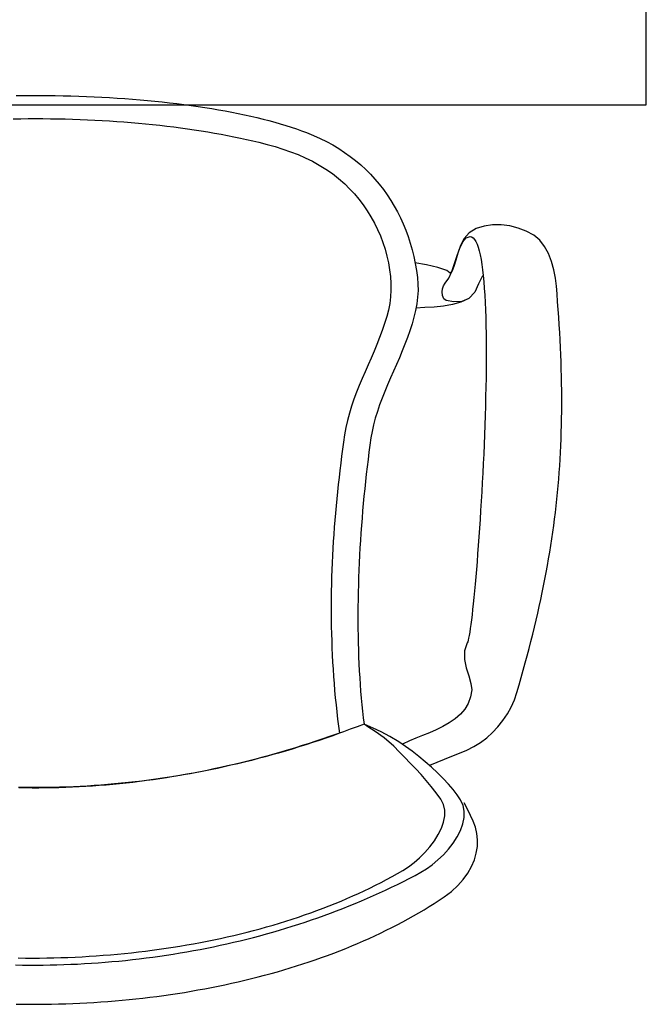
# Model space of a CAD drawing. Header units: millimetres. Extents: x 274611 to 571164, y 158736 to 298905.
# Tile 42 of 172: x 416960 to 417310, y 192471 to 193021. Entities that reach past the tile are written whole.
import ezdxf

# ---------------------------------------------------------------- set-up
doc = ezdxf.new("R2010")
doc.units = ezdxf.units.MM
doc.header["$LTSCALE"] = 400
doc.layers.add('inr', color=4, linetype='Continuous')

# ---------------------------------------------------------------- blocks, each defined once
blk = doc.blocks.new('NUM1-CN02_B2')
for p, q in [((-5.46, -0.03), (-1.08, 0)), ((-1.08, 0), (3.3, 0)), ((-9.84, -0.08), (-5.46, -0.03)), ((3.3, 0), (7.69, -0.03)), ((7.69, -0.03), (12.07, -0.08)), ((12.07, -0.08), (16.44, -0.16)), ((16.44, -0.16), (20.81, -0.27)), ((20.81, -0.27), (25.16, -0.4)), ((25.16, -0.4), (29.51, -0.57)), ((29.51, -0.57), (33.84, -0.75)), ((33.84, -0.75), (38.16, -0.97)), ((38.16, -0.97), (42.45, -1.21)), ((42.45, -1.21), (46.73, -1.47)), ((46.73, -1.47), (50.98, -1.77)), ((50.98, -1.77), (55.21, -2.09)), ((55.21, -2.09), (59.42, -2.43)), ((59.42, -2.43), (63.59, -2.81)), ((63.59, -2.81), (67.74, -3.21)), ((67.74, -3.21), (71.85, -3.63)), ((71.85, -3.63), (75.92, -4.09)), ((75.92, -4.09), (79.96, -4.57)), ((79.96, -4.57), (83.96, -5.07)), ((83.96, -5.07), (87.92, -5.61)), ((87.92, -5.61), (91.83, -6.16)), ((91.83, -6.16), (95.7, -6.75)), ((95.7, -6.75), (99.52, -7.36)), ((99.52, -7.36), (103.29, -8)), ((103.29, -8), (107.01, -8.67)), ((107.01, -8.67), (110.68, -9.36)), ((110.68, -9.36), (114.29, -10.08)), ((114.29, -10.08), (117.84, -10.82)), ((117.84, -10.82), (121.33, -11.59)), ((-11.39, -13.07), (-7.24, -13.01)), ((-7.24, -13.01), (-3.1, -12.97)), ((-3.1, -12.97), (1.05, -12.95)), ((1.05, -12.95), (5.2, -12.97)), ((5.2, -12.97), (9.35, -13.01)), ((9.35, -13.01), (13.5, -13.07)), ((13.5, -13.07), (17.64, -13.16)), ((17.64, -13.16), (21.77, -13.28)), ((21.77, -13.28), (25.9, -13.42)), ((25.9, -13.42), (30.02, -13.59)), ((30.02, -13.59), (34.13, -13.78)), ((34.13, -13.78), (38.22, -14)), ((38.22, -14), (42.31, -14.25)), ((42.31, -14.25), (46.38, -14.52)), ((46.38, -14.52), (50.43, -14.82)), ((50.43, -14.82), (54.46, -15.14)), ((54.46, -15.14), (58.48, -15.49)), ((58.48, -15.49), (62.48, -15.87)), ((62.48, -15.87), (66.45, -16.27)), ((66.45, -16.27), (70.4, -16.7)), ((121.33, -11.59), (124.75, -12.39)), ((124.75, -12.39), (128.12, -13.22)), ((128.12, -13.22), (131.41, -14.07)), ((131.41, -14.07), (134.64, -14.95)), ((134.64, -14.95), (137.79, -15.85)), ((137.79, -15.85), (140.88, -16.78)), ((70.4, -16.7), (74.33, -17.15)), ((74.33, -17.15), (78.23, -17.63)), ((78.23, -17.63), (82.1, -18.13)), ((82.1, -18.13), (85.94, -18.66)), ((85.94, -18.66), (89.75, -19.22)), ((89.75, -19.22), (93.53, -19.8)), ((93.53, -19.8), (97.28, -20.41)), ((97.28, -20.41), (100.99, -21.04)), ((100.99, -21.04), (104.67, -21.7)), ((104.67, -21.7), (108.3, -22.38)), ((140.88, -16.78), (143.88, -17.74)), ((143.88, -17.74), (146.81, -18.72)), ((146.81, -18.72), (149.66, -19.73)), ((149.66, -19.73), (152.43, -20.77)), ((152.43, -20.77), (156.28, -22.33)), ((152.43, -20.77), (152.43, -20.77)), ((108.3, -22.38), (111.9, -23.09)), ((111.9, -23.09), (115.46, -23.83)), ((115.46, -23.83), (118.97, -24.59)), ((118.97, -24.59), (122.44, -25.38)), ((122.44, -25.38), (125.87, -26.2)), ((125.87, -26.2), (130.43, -27.36)), ((130.43, -27.36), (134.89, -28.62)), ((156.28, -22.33), (160.01, -24.01)), ((160.01, -24.01), (163.61, -25.81)), ((163.61, -25.81), (167.1, -27.72)), ((134.89, -28.62), (139.25, -29.98)), ((139.25, -29.98), (143.52, -31.47)), ((143.52, -31.47), (147.68, -33.09)), ((167.1, -27.72), (170.47, -29.74)), ((170.47, -29.74), (173.72, -31.87)), ((173.72, -31.87), (176.84, -34.1)), ((147.68, -33.09), (151.74, -34.87)), ((151.74, -34.87), (155.69, -36.8)), ((155.69, -36.8), (159.52, -38.91)), ((176.84, -34.1), (179.85, -36.44)), ((179.85, -36.44), (182.74, -38.88)), ((159.52, -38.91), (163.25, -41.22)), ((163.25, -41.22), (166.86, -43.72)), ((166.86, -43.72), (170.35, -46.45)), ((182.74, -38.88), (185.5, -41.43)), ((185.5, -41.43), (188.15, -44.07)), ((170.35, -46.45), (173.73, -49.4)), ((173.73, -49.4), (176.52, -52.13)), ((188.15, -44.07), (190.67, -46.8)), ((190.67, -46.8), (193.07, -49.63)), ((176.52, -52.13), (179.18, -55.01)), ((179.18, -55.01), (181.7, -58.04)), ((193.07, -49.63), (195.35, -52.55)), ((195.35, -52.55), (197.51, -55.56)), ((181.7, -58.04), (184.08, -61.2)), ((197.51, -55.56), (199.54, -58.65)), ((199.54, -58.65), (201.46, -61.83)), ((184.08, -61.2), (186.32, -64.47)), ((186.32, -64.47), (188.4, -67.86)), ((201.46, -61.83), (203.25, -65.09)), ((203.25, -65.09), (204.91, -68.44)), ((188.4, -67.86), (190.33, -71.34)), ((190.33, -71.34), (192.09, -74.9)), ((204.91, -68.44), (206.46, -71.85)), ((192.09, -74.9), (193.67, -78.54)), ((206.46, -71.85), (207.88, -75.35)), ((207.88, -75.35), (209.18, -78.92)), ((243.3, -76.73), (240.45, -80.03)), ((247.13, -74.45), (243.3, -76.73)), ((251.65, -73.08), (247.13, -74.45)), ((256.35, -72.39), (251.65, -73.08)), ((261.14, -72.36), (256.35, -72.39)), ((265.92, -72.95), (261.14, -72.36)), ((270.61, -74.14), (265.92, -72.95)), ((275.11, -75.89), (270.61, -74.14)), ((279.31, -78.17), (275.11, -75.89)), ((193.67, -78.54), (195.09, -82.24)), ((195.09, -82.24), (196.32, -85.99)), ((209.18, -78.92), (210.36, -82.56)), ((238.13, -85.36), (239.79, -81.9)), ((240.45, -80.03), (238.37, -83.95)), ((239.79, -81.9), (241.64, -79.58)), ((241.64, -79.58), (243.79, -78.81)), ((243.79, -78.81), (244.67, -79.04)), ((244.67, -79.04), (245.5, -79.59)), ((245.5, -79.59), (246.27, -80.46)), ((246.27, -80.46), (246.99, -81.64)), ((246.99, -81.64), (247.67, -83.11)), ((282.67, -80.91), (279.31, -78.17)), ((285.43, -84.38), (282.67, -80.91)), ((196.32, -85.99), (197.36, -89.77)), ((210.36, -82.56), (211.41, -86.27)), ((211.41, -86.27), (212.34, -90.04)), ((236.6, -89.54), (238.13, -85.36)), ((238.37, -83.95), (236.87, -88.11)), ((247.67, -83.11), (248.3, -84.86)), ((248.3, -84.86), (248.88, -86.88)), ((248.88, -86.88), (249.41, -89.17)), ((287.63, -88.41), (285.43, -84.38)), ((197.36, -89.77), (198.2, -93.58)), ((212.34, -90.04), (213.14, -93.88)), ((219.43, -94.75), (212.94, -93.52)), ((235.74, -92.11), (234.78, -95.58)), ((235.1, -94.01), (236.6, -89.54)), ((236.87, -88.11), (235.74, -92.11)), ((249.41, -89.17), (249.91, -91.71)), ((249.91, -91.71), (250.36, -94.5)), ((289.34, -92.82), (287.63, -88.41)), ((290.61, -97.43), (289.34, -92.82)), ((198.2, -93.58), (198.85, -97.41)), ((198.85, -97.41), (199.29, -101.23)), ((213.14, -93.88), (213.82, -97.78)), ((213.82, -97.78), (214.38, -101.75)), ((225.84, -96.24), (219.43, -94.75)), ((230.72, -97.82), (225.84, -96.24)), ((232.59, -99.33), (230.72, -97.82)), ((231.83, -102.17), (233.54, -98.36)), ((233.8, -98.11), (232.59, -99.33)), ((233.54, -98.36), (235.1, -94.01)), ((234.78, -95.58), (233.8, -98.11)), ((250.36, -94.5), (250.76, -97.51)), ((250.76, -97.51), (251.13, -100.74)), ((291.48, -102.05), (290.61, -97.43)), ((199.29, -101.23), (199.52, -105.05)), ((214.38, -101.75), (214.68, -105.41)), ((214.38, -101.75), (214.38, -101.75)), ((229.89, -105.01), (231.83, -102.17)), ((250.76, -100.77), (248.56, -105.36)), ((251.13, -100.74), (251.46, -104.18)), ((251.46, -104.18), (251.74, -107.82)), ((292, -106.52), (291.48, -102.05)), ((199.54, -108.85), (199.32, -112.61)), ((199.52, -105.05), (199.54, -108.85)), ((214.7, -109.1), (214.46, -112.8)), ((214.68, -105.41), (214.7, -109.1)), ((228.16, -109.84), (228.3, -108.11)), ((228.41, -111.8), (228.16, -109.84)), ((228.3, -108.11), (228.9, -106.44)), ((228.9, -106.44), (229.89, -105.01)), ((246.36, -109.95), (243.13, -113.57)), ((248.56, -105.36), (246.36, -109.95)), ((251.74, -107.82), (252, -111.65)), ((292.37, -110.96), (292, -106.52)), ((199.32, -112.61), (198.89, -116.33)), ((214.46, -112.8), (213.99, -116.52)), ((229.1, -113.65), (228.41, -111.8)), ((230.45, -114.71), (229.1, -113.65)), ((234.79, -115.4), (230.45, -114.71)), ((238.71, -115.47), (233.94, -116.82)), ((239.2, -115.16), (234.79, -115.4)), ((243.13, -113.57), (238.71, -115.47)), ((243.13, -113.57), (239.2, -115.16)), ((252, -111.65), (252.21, -115.65)), ((292.71, -115.35), (292.37, -110.96)), ((293.03, -119.69), (292.71, -115.35)), ((198.21, -119.99), (197.29, -123.58)), ((198.89, -116.33), (198.21, -119.99)), ((213.3, -120.25), (212.41, -123.99)), ((213.99, -116.52), (213.3, -120.25)), ((218.57, -118.61), (213.44, -118.82)), ((223.76, -118.28), (218.57, -118.61)), ((228.92, -117.72), (223.76, -118.28)), ((233.94, -116.82), (228.92, -117.72)), ((252.21, -115.65), (252.39, -119.82)), ((252.39, -119.82), (252.53, -124.15)), ((293.33, -123.99), (293.03, -119.69)), ((197.29, -123.58), (196.07, -127.53)), ((212.41, -123.99), (211.36, -127.75)), ((252.53, -124.15), (252.65, -128.62)), ((293.6, -128.25), (293.33, -123.99)), ((194.72, -131.43), (193.26, -135.31)), ((196.07, -127.53), (194.72, -131.43)), ((210.15, -131.51), (208.82, -135.28)), ((211.36, -127.75), (210.15, -131.51)), ((252.65, -128.62), (252.73, -133.22)), ((293.85, -132.47), (293.6, -128.25)), ((193.26, -135.31), (191.72, -139.16)), ((208.82, -135.28), (207.38, -139.05)), ((252.73, -133.22), (252.78, -137.95)), ((294.08, -136.66), (293.85, -132.47)), ((294.28, -140.8), (294.08, -136.66)), ((190.12, -142.99), (188.48, -146.81)), ((191.72, -139.16), (190.12, -142.99)), ((205.85, -142.83), (204.27, -146.61)), ((207.38, -139.05), (205.85, -142.83)), ((252.78, -137.95), (252.8, -142.79)), ((252.8, -142.79), (252.79, -147.73)), ((294.46, -144.91), (294.28, -140.8)), ((188.48, -146.81), (186.81, -150.63)), ((204.27, -146.61), (202.64, -150.38)), ((252.79, -147.73), (252.75, -152.76)), ((294.61, -148.99), (294.46, -144.91)), ((186.81, -150.63), (185.15, -154.44)), ((202.64, -150.38), (201, -154.16)), ((252.75, -152.76), (252.69, -157.88)), ((294.74, -153.03), (294.61, -148.99)), ((294.84, -157.04), (294.74, -153.03)), ((183.5, -158.26), (181.91, -162.09)), ((185.15, -154.44), (183.5, -158.26)), ((199.36, -157.93), (197.74, -161.7)), ((201, -154.16), (199.36, -157.93)), ((252.69, -157.88), (252.61, -163.06)), ((294.92, -161.02), (294.84, -157.04)), ((181.91, -162.09), (180.37, -165.94)), ((197.74, -161.7), (196.17, -165.46)), ((252.61, -163.06), (252.49, -168.3)), ((294.97, -164.98), (294.92, -161.02)), ((295, -168.91), (294.97, -164.98)), ((178.92, -169.81), (177.58, -173.71)), ((180.37, -165.94), (178.92, -169.81)), ((194.68, -169.21), (193.27, -172.95)), ((196.17, -165.46), (194.68, -169.21)), ((252.49, -168.3), (252.36, -173.6)), ((295, -172.81), (295, -168.91)), ((177.58, -173.71), (176.36, -177.65)), ((193.27, -172.95), (191.98, -176.68)), ((252.36, -173.6), (252.21, -178.93)), ((294.98, -176.69), (295, -172.81)), ((176.36, -177.65), (175.3, -181.63)), ((190.82, -180.39), (189.82, -184.09)), ((191.98, -176.68), (190.82, -180.39)), ((252.21, -178.93), (252.03, -184.28)), ((294.86, -184.38), (294.93, -180.54)), ((294.93, -180.54), (294.98, -176.69)), ((174.4, -185.65), (173.7, -189.73)), ((175.3, -181.63), (174.4, -185.65)), ((189.82, -184.09), (189, -187.77)), ((252.03, -184.28), (251.83, -189.65)), ((294.75, -188.2), (294.86, -184.38)), ((173.7, -189.73), (173.13, -193.71)), ((188.38, -191.43), (187.82, -195.42)), ((189, -187.77), (188.38, -191.43)), ((251.83, -189.65), (251.62, -195.03)), ((294.47, -195.78), (294.63, -191.99)), ((294.63, -191.99), (294.75, -188.2)), ((172.57, -197.68), (172.04, -201.65)), ((173.13, -193.71), (172.57, -197.68)), ((187.82, -195.42), (187.29, -199.44)), ((251.62, -195.03), (251.39, -200.41)), ((294.29, -199.55), (294.47, -195.78)), ((172.04, -201.65), (171.53, -205.62)), ((186.78, -203.48), (186.29, -207.54)), ((187.29, -199.44), (186.78, -203.48)), ((251.39, -200.41), (251.14, -205.76)), ((293.85, -207.04), (294.09, -203.3)), ((294.09, -203.3), (294.29, -199.55)), ((171.53, -205.62), (171.04, -209.59)), ((186.29, -207.54), (185.82, -211.61)), ((251.14, -205.76), (250.88, -211.09)), ((293.59, -210.78), (293.85, -207.04)), ((170.57, -213.56), (170.13, -217.53)), ((171.04, -209.59), (170.57, -213.56)), ((185.82, -211.61), (185.36, -215.7)), ((250.88, -211.09), (250.6, -216.39)), ((292.99, -218.22), (293.3, -214.5)), ((293.3, -214.5), (293.59, -210.78)), ((170.13, -217.53), (169.7, -221.5)), ((184.93, -219.8), (184.52, -223.91)), ((185.36, -215.7), (184.93, -219.8)), ((250.6, -216.39), (250.31, -221.63)), ((292.64, -221.93), (292.99, -218.22)), ((169.3, -225.47), (168.92, -229.44)), ((169.7, -221.5), (169.3, -225.47)), ((184.52, -223.91), (184.13, -228.03)), ((250.31, -221.63), (250.01, -226.82)), ((292.27, -225.63), (292.64, -221.93)), ((168.92, -229.44), (168.57, -233.41)), ((184.13, -228.03), (183.77, -232.16)), ((250.01, -226.82), (249.7, -231.94)), ((291.45, -233.04), (291.87, -229.34)), ((291.87, -229.34), (292.27, -225.63)), ((168.57, -233.41), (168.23, -237.38)), ((183.42, -236.3), (183.1, -240.44)), ((183.77, -232.16), (183.42, -236.3)), ((249.7, -231.94), (249.38, -236.98)), ((290.99, -236.74), (291.45, -233.04)), ((167.92, -241.35), (167.64, -245.32)), ((168.23, -237.38), (167.92, -241.35)), ((183.1, -240.44), (182.8, -244.58)), ((249.05, -241.92), (248.71, -246.77)), ((249.38, -236.98), (249.05, -241.92)), ((290, -244.15), (290.51, -240.45)), ((290.51, -240.45), (290.99, -236.74)), ((167.64, -245.32), (167.38, -249.28)), ((182.8, -244.58), (182.52, -248.72)), ((248.71, -246.77), (248.37, -251.5)), ((289.46, -247.86), (290, -244.15)), ((167.38, -249.28), (167.14, -253.25)), ((182.27, -252.87), (182.04, -257.01)), ((182.52, -248.72), (182.27, -252.87)), ((248.37, -251.5), (248.02, -256.11)), ((288.29, -255.31), (288.89, -251.58)), ((288.89, -251.58), (289.46, -247.86)), ((166.93, -257.22), (166.74, -261.18)), ((167.14, -253.25), (166.93, -257.22)), ((182.04, -257.01), (181.84, -261.15)), ((248.02, -256.11), (247.67, -260.59)), ((287.66, -259.04), (288.29, -255.31)), ((166.74, -261.18), (166.58, -265.15)), ((181.84, -261.15), (181.66, -265.28)), ((247.67, -260.59), (247.32, -264.92)), ((286.32, -266.54), (287, -262.79)), ((287, -262.79), (287.66, -259.04)), ((166.45, -269.12), (166.34, -273.09)), ((166.58, -265.15), (166.45, -269.12)), ((181.5, -269.4), (181.37, -273.52)), ((181.66, -265.28), (181.5, -269.4)), ((246.96, -269.1), (246.61, -273.11)), ((247.32, -264.92), (246.96, -269.1)), ((285.6, -270.31), (286.32, -266.54)), ((166.34, -273.09), (166.26, -277.05)), ((181.37, -273.52), (181.26, -277.62)), ((246.61, -273.11), (246.25, -276.95)), ((284.08, -277.9), (284.86, -274.1)), ((284.86, -274.1), (285.6, -270.31)), ((166.26, -277.05), (166.21, -281.02)), ((181.26, -277.62), (181.18, -281.71)), ((245.9, -280.6), (245.55, -284.05)), ((246.25, -276.95), (245.9, -280.6)), ((283.27, -281.72), (284.08, -277.9)), ((166.21, -281.02), (166.18, -284.99)), ((166.18, -284.99), (166.19, -288.96)), ((181.13, -285.79), (181.1, -289.86)), ((181.18, -281.71), (181.13, -285.79)), ((245.55, -284.05), (245.2, -287.29)), ((281.57, -289.42), (282.44, -285.56)), ((282.44, -285.56), (283.27, -281.72)), ((166.19, -288.96), (166.22, -292.93)), ((181.1, -289.86), (181.1, -293.9)), ((244.86, -290.32), (244.52, -293.11)), ((245.2, -287.29), (244.86, -290.32)), ((280.67, -293.3), (281.57, -289.42)), ((166.22, -292.93), (166.27, -296.89)), ((166.27, -296.89), (166.36, -300.86)), ((181.1, -293.9), (181.13, -297.93)), ((244.19, -295.67), (243.87, -297.97)), ((244.52, -293.11), (244.19, -295.67)), ((279.75, -297.21), (280.67, -293.3)), ((166.36, -300.86), (166.48, -304.83)), ((181.13, -297.93), (181.19, -301.94)), ((181.19, -301.94), (181.27, -305.92)), ((243.27, -301.77), (242.98, -303.26)), ((243.56, -300.01), (243.27, -301.77)), ((243.87, -297.97), (243.56, -300.01)), ((277.8, -305.1), (278.79, -301.14)), ((278.79, -301.14), (279.75, -297.21)), ((166.48, -304.83), (166.62, -308.8)), ((181.27, -305.92), (181.38, -309.88)), ((242.2, -305.9), (240.62, -310.46)), ((242.44, -305.33), (242.2, -305.9)), ((242.7, -304.45), (242.44, -305.33)), ((242.98, -303.26), (242.7, -304.45)), ((276.78, -309.09), (277.8, -305.1)), ((166.62, -308.8), (166.8, -312.77)), ((166.8, -312.77), (167, -316.74)), ((181.38, -309.88), (181.52, -313.81)), ((240.62, -310.46), (240.62, -315.18)), ((274.64, -317.15), (275.72, -313.11)), ((275.72, -313.11), (276.78, -309.09)), ((167, -316.74), (167.24, -320.71)), ((181.52, -313.81), (181.69, -317.72)), ((181.69, -317.72), (181.88, -321.6)), ((240.62, -315.18), (241.62, -319.89)), ((273.52, -321.24), (274.64, -317.15)), ((167.24, -320.71), (167.51, -324.69)), ((181.88, -321.6), (182.11, -325.45)), ((241.62, -319.89), (243.02, -324.42)), ((243.02, -324.42), (244.23, -328.58)), ((272.38, -325.35), (273.52, -321.24)), ((167.51, -324.69), (167.81, -328.66)), ((167.81, -328.66), (168.13, -332.63)), ((182.11, -325.45), (182.37, -329.26)), ((182.37, -329.26), (182.65, -333.04)), ((244.23, -328.58), (244.68, -332.2)), ((269.98, -333.69), (271.2, -329.5)), ((271.2, -329.5), (272.38, -325.35)), ((168.13, -332.63), (168.5, -336.61)), ((182.65, -333.04), (182.97, -336.79)), ((244.68, -332.2), (244.11, -336.2)), ((268.56, -337.82), (269.98, -333.69)), ((168.5, -336.61), (168.89, -340.58)), ((168.89, -340.58), (169.32, -344.56)), ((182.97, -336.79), (183.32, -340.5)), ((183.32, -340.5), (183.7, -344.16)), ((242.81, -339.77), (240.87, -342.96)), ((244.11, -336.2), (242.81, -339.77)), ((266.76, -341.83), (268.56, -337.82)), ((169.32, -344.56), (169.78, -348.53)), ((183.7, -344.16), (184.11, -347.79)), ((238.39, -345.8), (235.46, -348.34)), ((240.87, -342.96), (238.39, -345.8)), ((262.12, -349.37), (264.6, -345.69)), ((264.6, -345.69), (266.76, -341.83)), ((169.78, -348.53), (170.27, -352.51)), ((184.55, -351.38), (180.7, -352.84)), ((184.11, -347.79), (184.55, -351.38)), ((186.24, -352.05), (184.55, -351.38)), ((187.19, -353.18), (184.55, -351.38)), ((184.55, -351.38), (184.55, -351.38)), ((189.57, -353.6), (186.24, -352.05)), ((232.16, -350.6), (228.6, -352.64)), ((235.46, -348.34), (232.16, -350.6)), ((259.36, -352.84), (262.12, -349.37)), ((169.18, -357.03), (165.35, -358.36)), ((170.79, -356.49), (167.03, -357.84)), ((173.02, -355.66), (169.18, -357.03)), ((170.27, -352.51), (170.79, -356.49)), ((170.79, -356.49), (170.79, -356.49)), ((176.86, -354.26), (173.02, -355.66)), ((180.7, -352.84), (176.86, -354.26)), ((190.81, -355.58), (187.19, -353.18)), ((194.1, -355.71), (189.57, -353.6)), ((195.8, -358.95), (190.81, -355.58)), ((198.88, -358.22), (194.1, -355.71)), ((221.05, -356.19), (217.24, -357.78)), ((224.87, -354.49), (221.05, -356.19)), ((228.6, -352.64), (224.87, -354.49)), ((253.11, -359), (256.35, -356.06)), ((256.35, -356.06), (259.36, -352.84)), ((151.95, -362.93), (148.17, -364.12)), ((153.87, -362.19), (150.05, -363.4)), ((155.72, -361.7), (151.95, -362.93)), ((157.69, -360.94), (153.87, -362.19)), ((159.5, -360.44), (155.72, -361.7)), ((161.52, -359.67), (157.69, -360.94)), ((163.27, -359.15), (159.5, -360.44)), ((165.35, -358.36), (161.52, -359.67)), ((167.03, -357.84), (163.27, -359.15)), ((201.16, -363.7), (195.8, -358.95)), ((204.06, -361.23), (198.88, -358.22)), ((207.7, -363.82), (204.06, -361.23)), ((210.01, -360.79), (206.03, -362.64)), ((213.53, -359.3), (210.01, -360.79)), ((217.24, -357.78), (213.53, -359.3)), ((245.83, -363.87), (249.59, -361.62)), ((249.59, -361.62), (253.11, -359)), ((133.02, -368.6), (129.23, -369.64)), ((134.81, -367.96), (131, -369.02)), ((136.82, -367.53), (133.02, -368.6)), ((138.61, -366.86), (134.81, -367.96)), ((140.6, -366.42), (136.82, -367.53)), ((142.42, -365.74), (138.61, -366.86)), ((144.39, -365.29), (140.6, -366.42)), ((146.23, -364.59), (142.42, -365.74)), ((148.17, -364.12), (144.39, -365.29)), ((150.05, -363.4), (146.23, -364.59)), ((204.26, -366.82), (201.16, -363.7)), ((207.35, -369.95), (204.26, -366.82)), ((211.39, -366.55), (207.7, -363.82)), ((215.07, -369.43), (211.39, -366.55)), ((233.68, -369.25), (237.82, -367.6)), ((237.82, -367.6), (241.89, -365.83)), ((241.89, -365.83), (245.83, -363.87)), ((112.03, -373.88), (108.24, -374.76)), ((114.03, -373.5), (110.22, -374.39)), ((115.82, -372.97), (112.03, -373.88)), ((117.83, -372.58), (114.03, -373.5)), ((119.61, -372.02), (115.82, -372.97)), ((121.63, -371.63), (117.83, -372.58)), ((123.41, -371.05), (119.61, -372.02)), ((125.43, -370.65), (121.63, -371.63)), ((127.2, -370.05), (123.41, -371.05)), ((129.23, -369.64), (125.43, -370.65)), ((131, -369.02), (127.2, -370.05)), ((210.41, -373.12), (207.35, -369.95)), ((213.43, -376.33), (210.41, -373.12)), ((218.71, -372.43), (215.07, -369.43)), ((222.24, -375.51), (218.71, -372.43)), ((221.36, -374.38), (225.39, -372.56)), ((225.39, -372.56), (229.52, -370.88)), ((229.52, -370.88), (233.68, -369.25)), ((85.57, -379.4), (81.8, -380.07)), ((87.34, -379.09), (83.51, -379.76)), ((89.35, -378.7), (85.57, -379.4)), ((91.16, -378.38), (87.34, -379.09)), ((93.12, -377.97), (89.35, -378.7)), ((94.97, -377.64), (91.16, -378.38)), ((96.9, -377.22), (93.12, -377.97)), ((98.79, -376.88), (94.97, -377.64)), ((100.68, -376.43), (96.9, -377.22)), ((102.6, -376.08), (98.79, -376.88)), ((104.46, -375.61), (100.68, -376.43)), ((106.41, -375.25), (102.6, -376.08)), ((108.24, -374.76), (104.46, -375.61)), ((110.22, -374.39), (106.41, -375.25)), ((216.39, -379.58), (213.43, -376.33)), ((219.28, -382.91), (216.39, -379.58)), ((225.61, -378.63), (222.24, -375.51)), ((228.79, -381.76), (225.61, -378.63)), ((41.38, -385.16), (37.54, -385.46)), ((44.17, -385.08), (40.42, -385.41)), ((45.22, -384.82), (41.38, -385.16)), ((47.93, -384.72), (44.17, -385.08)), ((49.05, -384.45), (45.22, -384.82)), ((51.69, -384.32), (47.93, -384.72)), ((52.89, -384.05), (49.05, -384.45)), ((55.45, -383.9), (51.69, -384.32)), ((56.72, -383.62), (52.89, -384.05)), ((59.21, -383.44), (55.45, -383.9)), ((60.55, -383.16), (56.72, -383.62)), ((62.97, -382.95), (59.21, -383.44)), ((64.38, -382.67), (60.55, -383.16)), ((66.73, -382.44), (62.97, -382.95)), ((68.21, -382.15), (64.38, -382.67)), ((70.5, -381.89), (66.73, -382.44)), ((72.04, -381.6), (68.21, -382.15)), ((74.26, -381.31), (70.5, -381.89)), ((75.87, -381.02), (72.04, -381.6)), ((78.03, -380.71), (74.26, -381.31)), ((79.69, -380.4), (75.87, -381.02)), ((81.8, -380.07), (78.03, -380.71)), ((83.51, -379.76), (79.69, -380.4)), ((222.09, -386.31), (219.28, -382.91)), ((231.72, -384.86), (228.79, -381.76)), ((234.35, -387.9), (231.72, -384.86)), ((-4.7, -386.81), (-8.54, -386.75)), ((-4.61, -387.05), (-8.36, -386.99)), ((-0.86, -386.84), (-4.7, -386.81)), ((-0.86, -387.08), (-4.61, -387.05)), ((2.98, -386.84), (-0.86, -386.84)), ((2.89, -387.08), (-0.86, -387.08)), ((6.64, -387.05), (2.89, -387.08)), ((6.83, -386.81), (2.98, -386.84)), ((10.4, -386.99), (6.64, -387.05)), ((10.67, -386.75), (6.83, -386.81)), ((14.15, -386.9), (10.4, -386.99)), ((14.51, -386.66), (10.67, -386.75)), ((17.9, -386.78), (14.15, -386.9)), ((18.35, -386.54), (14.51, -386.66)), ((21.65, -386.63), (17.9, -386.78)), ((22.19, -386.38), (18.35, -386.54)), ((25.4, -386.45), (21.65, -386.63)), ((26.03, -386.2), (22.19, -386.38)), ((29.16, -386.23), (25.4, -386.45)), ((29.87, -385.98), (26.03, -386.2)), ((32.91, -385.99), (29.16, -386.23)), ((33.71, -385.74), (29.87, -385.98)), ((36.66, -385.72), (32.91, -385.99)), ((37.54, -385.46), (33.71, -385.74)), ((40.42, -385.41), (36.66, -385.72)), ((224.8, -389.79), (222.09, -386.31)), ((227.4, -393.37), (224.8, -389.79)), ((236.62, -390.83), (234.35, -387.9)), ((228.91, -396.27), (227.4, -393.37)), ((238.5, -393.62), (236.62, -390.83)), ((239.93, -396.76), (238.5, -393.62)), ((242.39, -398.94), (240.43, -395.34)), ((229.63, -399.4), (228.91, -396.27)), ((229.63, -402.7), (229.63, -399.4)), ((240.56, -400.1), (239.93, -396.76)), ((240.46, -403.58), (240.56, -400.1)), ((244.02, -402.4), (242.39, -398.94)), ((227.75, -409.6), (228.98, -406.12)), ((228.98, -406.12), (229.63, -402.7)), ((238.39, -410.74), (239.71, -407.14)), ((239.71, -407.14), (240.46, -403.58)), ((245.5, -405.61), (244.02, -402.4)), ((246.81, -408.92), (245.5, -405.61)), ((226.03, -413.09), (227.75, -409.6)), ((236.57, -414.31), (238.39, -410.74)), ((247.64, -412.4), (246.81, -408.92)), ((248, -416.01), (247.64, -412.4)), ((221.38, -419.89), (223.88, -416.54)), ((223.88, -416.54), (226.03, -413.09)), ((231.74, -421.17), (234.33, -417.81)), ((234.33, -417.81), (236.57, -414.31)), ((247.88, -419.7), (248, -416.01)), ((215.62, -426.06), (218.6, -423.08)), ((218.6, -423.08), (221.38, -419.89)), ((228.89, -424.35), (231.74, -421.17)), ((246.19, -427.22), (247.27, -423.46)), ((247.27, -423.46), (247.88, -419.7)), ((209.32, -431.18), (212.5, -428.78)), ((212.5, -428.78), (215.62, -426.06)), ((222.67, -429.95), (225.84, -427.3)), ((225.84, -427.3), (228.89, -424.35)), ((244.61, -430.96), (246.19, -427.22)), ((203.19, -434.9), (206.16, -433.2)), ((206.16, -433.2), (209.32, -431.18)), ((213.06, -435.9), (216.29, -434.17)), ((216.29, -434.17), (219.46, -432.26)), ((219.46, -432.26), (222.67, -429.95)), ((240, -438.19), (242.55, -434.63)), ((242.55, -434.63), (244.61, -430.96)), ((190.98, -441.4), (194.08, -439.82)), ((194.08, -439.82), (197.15, -438.21)), ((197.15, -438.21), (200.19, -436.57)), ((200.19, -436.57), (203.19, -434.9)), ((203.23, -440.91), (206.53, -439.27)), ((206.53, -439.27), (209.8, -437.6)), ((209.8, -437.6), (213.06, -435.9)), ((236.95, -441.62), (240, -438.19)), ((181.48, -445.95), (184.68, -444.46)), ((184.68, -444.46), (187.84, -442.95)), ((187.84, -442.95), (190.98, -441.4)), ((189.85, -447.18), (193.23, -445.66)), ((193.23, -445.66), (196.58, -444.1)), ((196.58, -444.1), (199.91, -442.52)), ((199.91, -442.52), (203.23, -440.91)), ((229.38, -447.87), (233.41, -444.86)), ((233.41, -444.86), (236.95, -441.62)), ((168.38, -451.61), (171.7, -450.24)), ((171.7, -450.24), (174.99, -448.84)), ((174.99, -448.84), (178.25, -447.41)), ((178.25, -447.41), (181.48, -445.95)), ((179.63, -451.58), (183.05, -450.14)), ((183.05, -450.14), (186.46, -448.68)), ((186.46, -448.68), (189.85, -447.18)), ((223.79, -451.54), (226.6, -449.72)), ((226.6, -449.72), (229.38, -447.87)), ((154.82, -456.78), (158.25, -455.53)), ((158.25, -455.53), (161.65, -454.25)), ((161.65, -454.25), (165.03, -452.94)), ((165.03, -452.94), (168.38, -451.61)), ((165.75, -457.03), (169.25, -455.71)), ((169.25, -455.71), (172.72, -454.36)), ((172.72, -454.36), (176.18, -452.98)), ((176.18, -452.98), (179.63, -451.58)), ((215.15, -456.82), (218.06, -455.09)), ((218.06, -455.09), (220.95, -453.33)), ((220.95, -453.33), (223.79, -451.54)), ((137.31, -462.57), (140.86, -461.47)), ((140.86, -461.47), (144.39, -460.34)), ((144.39, -460.34), (147.89, -459.19)), ((147.89, -459.19), (151.37, -458)), ((148.06, -463.18), (151.63, -462.01)), ((151.37, -458), (154.82, -456.78)), ((151.63, -462.01), (155.18, -460.81)), ((155.18, -460.81), (158.72, -459.58)), ((158.72, -459.58), (162.24, -458.32)), ((162.24, -458.32), (165.75, -457.03)), ((203.14, -463.45), (206.19, -461.84)), ((206.19, -461.84), (209.21, -460.19)), ((209.21, -460.19), (212.2, -458.52)), ((212.2, -458.52), (215.15, -456.82)), ((115.55, -468.53), (119.23, -467.61)), ((119.23, -467.61), (122.88, -466.66)), ((122.88, -466.66), (126.52, -465.68)), ((126.52, -465.68), (130.14, -464.68)), ((130.01, -468.6), (133.65, -467.58)), ((130.14, -464.68), (133.73, -463.64)), ((133.65, -467.58), (137.27, -466.52)), ((133.73, -463.64), (137.31, -462.57)), ((137.27, -466.52), (140.88, -465.44)), ((140.88, -465.44), (144.48, -464.33)), ((144.48, -464.33), (148.06, -463.18)), ((193.8, -468.13), (196.95, -466.6)), ((196.95, -466.6), (200.06, -465.04)), ((200.06, -465.04), (203.14, -463.45)), ((93.11, -473.4), (96.89, -472.67)), ((96.89, -472.67), (100.66, -471.9)), ((100.66, -471.9), (104.41, -471.1)), ((104.41, -471.1), (108.14, -470.27)), ((108.14, -470.27), (111.85, -469.41)), ((111.66, -473.29), (115.35, -472.41)), ((111.85, -469.41), (115.55, -468.53)), ((115.35, -472.41), (119.03, -471.51)), ((119.03, -471.51), (122.71, -470.57)), ((122.71, -470.57), (126.36, -469.6)), ((126.36, -469.6), (130.01, -468.6)), ((180.93, -473.96), (184.19, -472.55)), ((184.19, -472.55), (187.42, -471.1)), ((187.42, -471.1), (190.63, -469.63)), ((190.63, -469.63), (193.8, -468.13)), ((54.59, -479.12), (58.5, -478.69)), ((58.5, -478.69), (62.39, -478.22)), ((62.39, -478.22), (66.27, -477.72)), ((66.27, -477.72), (70.14, -477.2)), ((70.14, -477.2), (74, -476.64)), ((74, -476.64), (77.85, -476.05)), ((77.85, -476.05), (81.69, -475.43)), ((81.69, -475.43), (85.51, -474.79)), ((81.77, -479.27), (85.54, -478.63)), ((85.51, -474.79), (89.32, -474.11)), ((85.54, -478.63), (89.29, -477.95)), ((89.29, -477.95), (93.05, -477.25)), ((89.32, -474.11), (93.11, -473.4)), ((93.05, -477.25), (96.79, -476.52)), ((96.79, -476.52), (100.52, -475.76)), ((100.52, -475.76), (104.24, -474.96)), ((104.24, -474.96), (107.96, -474.14)), ((107.96, -474.14), (111.66, -473.29)), ((167.61, -479.33), (170.98, -478.03)), ((170.98, -478.03), (174.32, -476.7)), ((174.32, -476.7), (177.64, -475.35)), ((177.64, -475.35), (180.93, -473.96)), ((-8.57, -482.02), (-4.61, -482.07)), ((-4.61, -482.07), (-0.64, -482.08)), ((-0.64, -482.08), (3.32, -482.07)), ((3.32, -482.07), (7.29, -482.02)), ((7.29, -482.02), (11.25, -481.94)), ((11.25, -481.94), (15.21, -481.84)), ((15.21, -481.84), (19.17, -481.7)), ((19.17, -481.7), (23.13, -481.54)), ((23.13, -481.54), (27.08, -481.34)), ((27.08, -481.34), (31.03, -481.11)), ((31.03, -481.11), (34.97, -480.86)), ((34.97, -480.86), (38.91, -480.57)), ((38.91, -480.57), (42.84, -480.25)), ((39.91, -484.43), (43.74, -484.11)), ((42.84, -480.25), (46.77, -479.91)), ((43.74, -484.11), (47.57, -483.76)), ((46.77, -479.91), (50.68, -479.53)), ((47.57, -483.76), (51.39, -483.38)), ((50.68, -479.53), (54.59, -479.12)), ((51.39, -483.38), (55.21, -482.97)), ((55.21, -482.97), (59.02, -482.53)), ((59.02, -482.53), (62.83, -482.06)), ((62.83, -482.06), (66.63, -481.56)), ((66.63, -481.56), (70.42, -481.03)), ((70.42, -481.03), (74.21, -480.47)), ((74.21, -480.47), (77.99, -479.89)), ((77.99, -479.89), (81.77, -479.27)), ((153.87, -484.24), (157.34, -483.05)), ((157.34, -483.05), (160.79, -481.84)), ((160.79, -481.84), (164.21, -480.6)), ((164.21, -480.6), (167.61, -479.33)), ((-10.11, -485.96), (-6.26, -486.01)), ((-6.26, -486.01), (-2.4, -486.04)), ((-2.4, -486.04), (1.45, -486.04)), ((1.45, -486.04), (5.3, -486.01)), ((5.3, -486.01), (9.15, -485.96)), ((9.15, -485.96), (13.01, -485.87)), ((13.01, -485.87), (16.86, -485.75)), ((16.86, -485.75), (20.7, -485.6)), ((20.7, -485.6), (24.55, -485.43)), ((24.55, -485.43), (28.39, -485.22)), ((28.39, -485.22), (32.24, -484.99)), ((32.24, -484.99), (36.07, -484.72)), ((36.07, -484.72), (39.91, -484.43)), ((132.59, -490.74), (136.19, -489.73)), ((136.19, -489.73), (139.77, -488.69)), ((139.77, -488.69), (143.33, -487.62)), ((143.33, -487.62), (146.87, -486.52)), ((146.87, -486.52), (150.38, -485.39)), ((150.38, -485.39), (153.87, -484.24)), ((114.29, -495.36), (117.99, -494.49)), ((117.99, -494.49), (121.67, -493.6)), ((121.67, -493.6), (125.33, -492.67)), ((125.33, -492.67), (128.97, -491.72)), ((128.97, -491.72), (132.59, -490.74)), ((84.17, -501.26), (87.99, -500.62)), ((87.99, -500.62), (91.79, -499.95)), ((91.79, -499.95), (95.58, -499.26)), ((95.58, -499.26), (99.35, -498.54)), ((99.35, -498.54), (103.11, -497.79)), ((103.11, -497.79), (106.85, -497.01)), ((106.85, -497.01), (110.58, -496.2)), ((110.58, -496.2), (114.29, -495.36)), ((41.52, -506.35), (45.44, -506.03)), ((45.44, -506.03), (49.35, -505.68)), ((49.35, -505.68), (53.26, -505.31)), ((53.26, -505.31), (57.15, -504.9)), ((57.15, -504.9), (61.04, -504.47)), ((61.04, -504.47), (64.92, -504)), ((64.92, -504), (68.8, -503.51)), ((68.8, -503.51), (72.66, -502.99)), ((72.66, -502.99), (76.51, -502.44)), ((76.51, -502.44), (80.35, -501.86)), ((80.35, -501.86), (84.17, -501.26)), ((-9.78, -507.86), (-5.83, -507.92)), ((-5.83, -507.92), (-1.88, -507.95)), ((-1.88, -507.95), (2.08, -507.95)), ((2.08, -507.95), (6.03, -507.92)), ((6.03, -507.92), (9.99, -507.86)), ((9.99, -507.86), (13.94, -507.77)), ((13.94, -507.77), (17.89, -507.65)), ((17.89, -507.65), (21.84, -507.51)), ((21.84, -507.51), (25.78, -507.33)), ((25.78, -507.33), (29.72, -507.13)), ((29.72, -507.13), (33.66, -506.9)), ((33.66, -506.9), (37.59, -506.64)), ((37.59, -506.64), (41.52, -506.35))]:
    blk.add_line(p, q)

msp = doc.modelspace()

# ---------------------------------------------------------------- linework, layer by layer
at = {"layer": 'inr'}
msp.add_lwpolyline([(416610.35264, 193673.28626), (416610.35264, 192973.28626), (417310.35264, 192973.28626), (417310.35264, 193673.28626)], close=True, dxfattribs=at)

# ---------------------------------------------------------------- block references
msp.add_blockref('NUM1-CN02_B2', (416968.12729, 192978.50534), dxfattribs=at)

doc.saveas('drawing.dxf')
